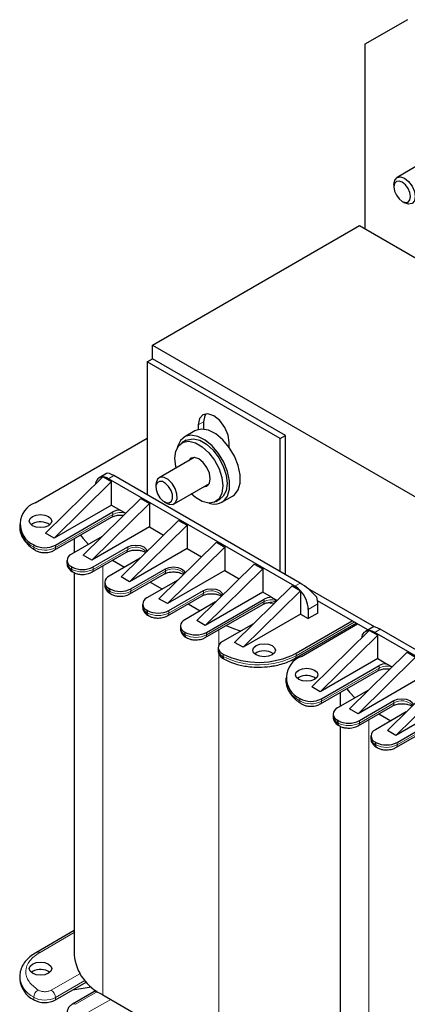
# Model space of a CAD drawing. Header units: millimetres. Extents: x 5 to 418, y 2 to 292.
# Tile 32 of 39: x 320 to 341, y 87 to 139. Entities that reach past the tile are written whole.
import ezdxf

# ---------------------------------------------------------------- set-up
doc = ezdxf.new("R2010")
doc.units = ezdxf.units.MM

msp = doc.modelspace()

# ---------------------------------------------------------------- linework, layer by layer
at = {"color": 7, "linetype": 'Continuous', "lineweight": 25}
for p, q in [((340.9258, 139.4599), (338.6631, 138.1532)), ((338.6631, 138.1532), (338.6631, 128.3548)), ((341.3603, 131.6527), (340.3645, 131.0779)), ((340.1988, 130.7116), (340.1988, 130.5714)), ((340.6429, 129.802), (340.7644, 129.7319)), ((327.3777, 122.1664), (338.3803, 128.5181)), ((338.3803, 128.5181), (373.7356, 108.1079)), ((327.3777, 121.4479), (327.3777, 122.1664)), ((327.3777, 122.1664), (362.733, 101.7562)), ((327.0948, 121.2846), (327.3777, 121.4479)), ((334.4488, 117.3658), (327.3777, 121.4479)), ((327.0948, 121.2846), (327.0948, 114.2134)), ((334.1659, 117.2026), (327.0948, 121.2846)), ((329.8101, 117.937), (329.8101, 117.6833)), ((330.093, 118.1003), (330.093, 117.7002)), ((321.141, 113.7968), (327.0948, 117.2339)), ((329.6305, 117.6115), (329.0648, 117.285)), ((334.1659, 117.2026), (334.4488, 117.3658)), ((334.1659, 110.1314), (334.1659, 117.2026)), ((334.4488, 109.9681), (334.4488, 117.3658)), ((329.1648, 117.1118), (328.9385, 116.9811)), ((331.4506, 116.7362), (331.4506, 116.99)), ((329.5963, 116.2062), (327.7214, 115.1239)), ((329.5367, 116.2061), (329.5069, 116.1546)), ((329.5858, 116.2068), (329.5747, 116.1937)), ((324.7222, 115.1521), (321.6925, 112.1722)), ((324.9375, 115.3472), (324.5443, 115.1202)), ((324.7472, 115.1666), (324.7222, 115.1521)), ((324.7671, 115.1653), (325.1998, 114.9155)), ((335.2266, 109.5191), (325.3271, 115.2339)), ((325.1998, 114.9155), (322.1451, 111.9109)), ((334.9437, 109.3558), (325.0442, 115.0707)), ((325.1998, 113.6744), (325.1998, 114.9155)), ((327.5557, 114.7576), (327.5557, 114.6173)), ((328.5214, 113.7382), (330.3962, 114.8205)), ((330.3068, 114.7689), (330.3664, 114.769)), ((330.3746, 114.8081), (330.3915, 114.8111)), ((331.0646, 113.8208), (331.6303, 114.1473)), ((325.1998, 113.6744), (322.1451, 111.9109)), ((326.7554, 114.0175), (323.7007, 111.0129)), ((327.208, 113.7562), (324.1533, 110.7516)), ((325.1998, 113.6744), (325.6614, 113.4079)), ((326.7554, 114.0175), (327.208, 113.7562)), ((327.208, 113.7562), (327.208, 112.5151)), ((327.9999, 113.848), (328.1213, 113.7779)), ((330.7383, 113.8634), (330.9646, 113.994)), ((322.1506, 111.2671), (325.2042, 113.0298)), ((322.2169, 111.5442), (325.2705, 113.307)), ((325.6614, 113.4079), (325.9603, 113.2354)), ((320.3209, 112.6539), (320.3209, 112.5232)), ((320.9996, 112.6701), (320.9291, 112.6212)), ((327.208, 112.5151), (324.1533, 110.7516)), ((328.7636, 112.8582), (325.7089, 109.8536)), ((329.2162, 112.5969), (326.1615, 109.5923)), ((327.208, 112.5151), (327.9685, 112.0761)), ((328.7636, 112.8582), (329.2162, 112.5969)), ((329.2162, 112.5969), (329.2162, 111.3558)), ((322.1451, 111.9109), (321.6925, 112.1722)), ((324.7054, 112.0011), (323.0643, 111.0537)), ((323.2101, 111.8786), (323.2101, 111.1378)), ((324.224, 110.3843), (326.0625, 111.4456)), ((327.7171, 108.6943), (330.7718, 111.6989)), ((328.1696, 108.433), (331.2243, 111.4376)), ((330.7718, 111.6989), (331.2243, 111.4376)), ((331.2243, 111.4376), (331.2243, 110.1965)), ((324.1533, 110.7516), (323.7007, 111.0129)), ((324.1577, 110.1071), (325.9962, 111.1684)), ((329.2162, 111.3558), (326.1615, 109.5923)), ((329.2162, 111.3558), (329.9766, 110.9168)), ((322.83, 110.7271), (322.83, 110.5965)), ((323.0926, 110.3843), (323.0643, 110.4006)), ((326.7136, 110.8418), (325.0725, 109.8944)), ((325.2511, 110.7383), (325.8927, 110.3679)), ((329.7253, 107.535), (332.78, 110.5396)), ((332.78, 110.5396), (333.2325, 110.2783)), ((323.1306, 110.1234), (323.1589, 110.1071)), ((323.2101, 110.0841), (323.2101, 89.7743)), ((326.1659, 108.9478), (328.0044, 110.0091)), ((326.2322, 109.225), (328.0706, 110.2863)), ((331.2243, 110.1965), (328.1696, 108.433)), ((330.1778, 107.2737), (333.2325, 110.2783)), ((331.2243, 110.1965), (331.9848, 109.7575)), ((333.2325, 110.2783), (333.2325, 109.0372)), ((324.8382, 109.5678), (324.8382, 109.4372)), ((326.1615, 109.5923), (325.7089, 109.8536)), ((328.7218, 109.6825), (327.0807, 108.7351)), ((327.2593, 109.579), (327.9009, 109.2086)), ((331.7335, 106.3757), (334.7882, 109.3803)), ((334.7882, 109.3803), (335.2209, 109.1305)), ((325.1008, 109.225), (325.0725, 109.2413)), ((325.1388, 108.9641), (325.1671, 108.9478)), ((328.1741, 107.7885), (330.0125, 108.8498)), ((328.2404, 108.0657), (330.0788, 109.127)), ((333.2325, 109.0372), (330.1778, 107.2737)), ((332.186, 106.1144), (335.2156, 109.0944)), ((333.6941, 108.7707), (333.2325, 109.0372)), ((335.2156, 109.0944), (335.2407, 109.1088)), ((335.2407, 109.1088), (335.2407, 107.8779)), ((339.1706, 107.1931), (335.6224, 109.2415)), ((326.8464, 108.4085), (326.8464, 108.2779)), ((328.1696, 108.433), (327.7171, 108.6943)), ((330.7299, 108.5232), (329.0889, 107.5758)), ((329.2674, 108.4197), (329.9091, 108.0493)), ((330.1822, 106.6292), (333.2369, 108.3926)), ((330.2485, 106.9064), (333.3032, 108.6698)), ((333.6179, 108.5057), (333.7145, 108.5094)), ((333.6941, 108.7707), (333.993, 108.5982)), ((338.8226, 107.0347), (336.1484, 108.5785)), ((336.1599, 107.935), (336.1599, 108.425)), ((327.109, 108.0657), (327.0807, 108.082)), ((327.147, 107.8048), (327.1753, 107.7885)), ((335.2407, 107.8779), (332.186, 106.1144)), ((335.2407, 107.8779), (335.6508, 107.6411)), ((335.6508, 108.131), (335.6508, 107.6411)), ((336.1599, 107.935), (335.6508, 107.6411)), ((328.8546, 107.2492), (328.8546, 107.1186)), ((330.1778, 107.2737), (329.7253, 107.535)), ((332.7381, 107.3639), (331.0982, 106.4172)), ((334.934, 105.5189), (338.1912, 107.3992)), ((335.0003, 105.796), (337.9843, 107.5187)), ((335.2831, 105.6328), (338.2671, 107.3554)), ((329.1172, 106.9064), (329.0889, 106.9227)), ((338.8643, 106.988), (335.8347, 104.0081)), ((339.3419, 106.7514), (336.2872, 103.7469)), ((339.0797, 107.1831), (338.6864, 106.9561)), ((338.8894, 107.0025), (338.8643, 106.988)), ((338.9092, 107.0012), (339.3419, 106.7514)), ((349.0859, 101.1917), (339.1864, 106.9066)), ((339.3419, 105.5103), (339.3419, 106.7514)), ((349.3687, 101.355), (339.4692, 107.0699)), ((329.1552, 106.6455), (329.1835, 106.6292)), ((332.186, 106.1144), (331.7335, 106.3757)), ((330.8639, 106.0906), (330.8639, 105.96)), ((340.8976, 105.8534), (337.8429, 102.8488)), ((340.8976, 105.8534), (341.3501, 105.5921)), ((339.3419, 105.5103), (336.2872, 103.7469)), ((341.3501, 105.5921), (338.2954, 102.5876)), ((339.3419, 105.5103), (339.8035, 105.2438)), ((339.8035, 105.2438), (340.1024, 105.0713)), ((336.2928, 103.103), (339.3464, 104.8658)), ((336.3591, 103.3801), (339.4126, 105.1429)), ((342.9057, 104.6941), (339.851, 101.6895)), ((334.463, 104.4898), (334.463, 104.3591)), ((335.1417, 104.5061), (335.0712, 104.4571)), ((341.3501, 104.351), (338.2954, 102.5876)), ((343.3583, 104.4328), (340.3036, 101.4283)), ((336.2872, 103.7469), (335.8347, 104.0081)), ((338.8475, 103.837), (337.2065, 102.8896)), ((337.3522, 103.7146), (337.3522, 102.9738)), ((338.3661, 102.2202), (340.2046, 103.2815)), ((343.3583, 103.1917), (340.3036, 101.4283)), ((336.9722, 102.5631), (336.9722, 102.4324)), ((338.2954, 102.5876), (337.8429, 102.8488)), ((338.2998, 101.943), (340.1383, 103.0043)), ((340.8557, 102.6777), (339.2146, 101.7303)), ((339.3932, 102.5742), (340.0348, 102.2038)), ((337.2348, 102.2202), (337.2065, 102.2365)), ((340.3743, 101.0609), (342.2128, 102.1222)), ((337.2728, 101.9593), (337.301, 101.943)), ((337.3522, 101.9201), (337.3522, 81.6102)), ((340.3036, 101.4283), (339.851, 101.6895)), ((340.308, 100.7837), (342.1465, 101.845)), ((338.9803, 101.4038), (338.9803, 101.2731)), ((339.2429, 101.0609), (339.2146, 101.0772)), ((339.2809, 100.8), (339.3092, 100.7837)), ((323.2101, 91.0606), (321.2073, 89.9044)), ((320.3209, 88.6149), (320.3209, 88.4843)), ((320.9996, 88.8925), (320.9291, 88.8435)), ((322.2169, 87.3746), (323.8587, 88.3224)), ((323.1498, 87.9131), (324.1188, 88.0788)), ((324.3759, 87.8801), (323.1306, 87.1613)), ((324.7331, 87.6516), (330.8991, 84.092))]:
    msp.add_line(p, q, dxfattribs=at)
at = {"color": 7, "linetype": 'Continuous', "lineweight": 18}
for p, q in [((329.8101, 117.937), (330.093, 118.1003)), ((325.3271, 115.2339), (325.0442, 115.0707)), ((325.2705, 113.1763), (322.2169, 111.4136)), ((325.2705, 113.307), (325.2705, 113.1763)), ((321.0634, 111.4269), (321.0634, 111.5575)), ((322.2169, 111.4136), (322.2169, 111.5442)), ((326.0625, 111.4456), (326.0625, 111.3149)), ((326.0625, 111.3149), (324.224, 110.2536)), ((323.0643, 110.2699), (323.0643, 110.4006)), ((323.0926, 110.2536), (323.0926, 110.3843)), ((324.224, 110.2536), (324.224, 110.3843)), ((324.7331, 110.4393), (324.7331, 87.6516)), ((323.0926, 110.2536), (323.0643, 110.2699)), ((328.0706, 110.1556), (326.2322, 109.0943)), ((328.0706, 110.2863), (328.0706, 110.1556)), ((334.9437, 109.3558), (335.2266, 109.5191)), ((325.0725, 109.1106), (325.0725, 109.2413)), ((325.1008, 109.0943), (325.0725, 109.1106)), ((325.1008, 109.0943), (325.1008, 109.225)), ((326.2322, 109.0943), (326.2322, 109.225)), ((330.0788, 108.9963), (328.2404, 107.935)), ((330.0788, 109.127), (330.0788, 108.9963)), ((333.3032, 108.5392), (330.2485, 106.7757)), ((333.3032, 108.5392), (333.3032, 108.6698)), ((333.9191, 108.6409), (333.9191, 108.6225)), ((333.9634, 108.6153), (333.9634, 108.6071)), ((336.1599, 108.425), (335.6508, 108.131)), ((327.0807, 107.9513), (327.0807, 108.082)), ((327.109, 107.935), (327.0807, 107.9513)), ((327.109, 107.935), (327.109, 108.0657)), ((328.2404, 107.935), (328.2404, 108.0657)), ((335.0003, 105.6654), (338.0975, 107.4534)), ((338.253, 107.3636), (338.253, 107.3472)), ((329.0889, 106.792), (329.0889, 106.9227)), ((329.1172, 106.7757), (329.0889, 106.792)), ((329.1172, 106.7757), (329.1172, 106.9064)), ((330.2485, 106.7757), (330.2485, 106.9064)), ((330.8991, 107.043), (330.8991, 106.2261)), ((339.4692, 107.0699), (339.1864, 106.9066)), ((330.8991, 105.809), (330.8991, 84.092)), ((331.1213, 105.7512), (331.1213, 105.6206)), ((335.0003, 105.796), (335.0003, 105.6654)), ((339.4126, 105.0123), (336.3591, 103.2495)), ((339.4126, 105.1429), (339.4126, 105.0123)), ((335.2055, 103.2628), (335.2055, 103.3935)), ((336.3591, 103.2495), (336.3591, 103.3801)), ((340.2046, 103.1509), (338.3661, 102.0895)), ((340.2046, 103.2815), (340.2046, 103.1509)), ((337.2065, 102.1059), (337.2065, 102.2365)), ((337.2348, 102.0895), (337.2065, 102.1059)), ((337.2348, 102.0895), (337.2348, 102.2202)), ((338.3661, 102.0895), (338.3661, 102.2202)), ((338.8752, 102.2752), (338.8752, 79.4875)), ((342.2128, 101.9916), (340.3743, 100.9302)), ((339.2146, 100.9466), (339.2146, 101.0772)), ((339.2429, 100.9302), (339.2429, 101.0609)), ((340.3743, 100.9302), (340.3743, 101.0609)), ((339.2429, 100.9302), (339.2146, 100.9466)), ((323.2101, 90.9524), (321.3673, 89.8885)), ((321.9907, 87.8972), (323.5078, 88.773)), ((322.2169, 87.5052), (323.7801, 88.4077)), ((321.0634, 87.5186), (321.0634, 87.3879)), ((322.2169, 87.3746), (322.2169, 87.5052)), ((324.4612, 87.8212), (323.2906, 87.1454)), ((323.9977, 86.7372), (325.1574, 87.4067))]:
    msp.add_line(p, q, dxfattribs=at)
at = {"color": 7, "linetype": 'Continuous', "lineweight": 25, "flags": 128}
for points in [[(340.1988, 130.7116), (340.2419, 130.9367), (340.3645, 131.0779), (340.548, 131.1135), (340.7645, 131.0383), (340.981, 130.8636), (341.1645, 130.6161), (341.2871, 130.3333), (341.3302, 130.0585), (341.2871, 129.8334), (341.1645, 129.6922), (340.981, 129.6566), (340.7645, 129.7318), (340.7644, 129.7319)], [(340.1988, 130.5714), (340.2326, 130.3555), (340.3289, 130.1335), (340.473, 129.9392), (340.643, 129.802), (340.813, 129.7429), (340.9571, 129.7709), (341.0534, 129.8817), (341.0872, 130.0585), (341.0534, 130.2743), (340.9571, 130.4963), (340.813, 130.6907), (340.643, 130.8279), (340.473, 130.887), (340.3289, 130.859), (340.2326, 130.7481), (340.1988, 130.5714)], [(331.4506, 116.99), (331.3882, 117.3885), (331.2104, 117.7985), (330.9443, 118.1574), (330.6304, 118.4107), (330.3165, 118.5198), (330.0504, 118.4681), (329.8726, 118.2635), (329.8101, 117.937)], [(330.2093, 118.5195), (330.1554, 118.4267), (330.093, 118.1003)], [(331.3592, 114.1481), (331.4648, 114.5148), (331.4666, 114.9585), (331.3644, 115.4463), (331.1658, 115.942), (330.8855, 116.4089), (330.5444, 116.8122), (330.1676, 117.1222), (329.7833, 117.3157), (329.4198, 117.3786), (329.1041, 117.306), (328.8597, 117.1034), (328.7047, 116.7858), (328.6856, 116.7107)], [(329.1648, 117.1118), (329.2312, 117.1448), (329.536, 117.1951), (329.8836, 117.1122), (330.2458, 116.9031), (330.5934, 116.5846), (330.8982, 116.1825), (331.1354, 115.7294), (331.2859, 115.2619), (331.3375, 114.8181), (331.2859, 114.4338), (331.1354, 114.1401), (330.9646, 113.994)], [(331.9249, 114.4746), (332.0305, 114.8414), (332.0323, 115.2851), (331.9301, 115.7729), (331.7315, 116.2686), (331.4512, 116.7354), (331.11, 117.1388), (330.7333, 117.4487), (330.349, 117.6423), (329.9855, 117.7051), (329.6698, 117.6325), (329.6305, 117.6115)], [(328.5656, 116.157), (328.6172, 116.5413), (328.7677, 116.835), (329.0049, 117.0142), (329.3097, 117.0644), (329.6573, 116.9816), (330.0196, 116.7725), (330.3672, 116.454), (330.6719, 116.0519), (330.9092, 115.5987), (331.0596, 115.1313), (331.1112, 114.6875), (331.0596, 114.3032), (330.9092, 114.0095), (330.6719, 113.8303), (330.3672, 113.7801), (330.0196, 113.8629), (329.6573, 114.072), (329.4321, 114.2639)], [(328.6341, 115.6418), (328.6172, 115.7132), (328.5656, 116.157)], [(330.4465, 115.0712), (330.4002, 115.3666), (330.2684, 115.6706), (330.0711, 115.9367), (329.8384, 116.1245), (329.6057, 116.2054), (329.4084, 116.167), (329.2806, 116.024)], [(328.4516, 113.71), (328.6022, 113.8093), (328.6797, 114.0033), (328.6721, 114.2623), (328.5808, 114.5471), (328.4195, 114.8142), (328.2128, 115.023), (327.9922, 115.1416), (327.7913, 115.1521), (327.6406, 115.0528), (327.5632, 114.8588), (327.5557, 114.7576)], [(328.2592, 113.7947), (328.3775, 113.8727), (328.4383, 114.025), (328.4324, 114.2284), (328.3606, 114.4521), (328.234, 114.6618), (328.0717, 114.8257), (327.8985, 114.9189), (327.7407, 114.9271), (327.6224, 114.8491), (327.5616, 114.6968), (327.5675, 114.4934), (327.6392, 114.2698), (327.7659, 114.06), (327.9282, 113.8961), (328.1014, 113.8029), (328.2592, 113.7947)], [(330.0806, 114.6383), (330.2684, 114.6775), (330.4002, 114.8292), (330.4465, 115.0712)], [(331.6303, 114.1473), (331.7233, 114.2121), (331.9249, 114.4746)], [(328.1213, 113.7779), (328.2506, 113.7205), (328.4516, 113.71)], [(320.9996, 113.0621), (321.1942, 113.1372), (321.4238, 113.1635), (321.6535, 113.1372), (321.8481, 113.0621), (321.9782, 112.9497), (322.0238, 112.8172), (321.9782, 112.6846), (321.8481, 112.5722), (321.6535, 112.4971), (321.4238, 112.4708), (321.1942, 112.4971), (320.9996, 112.5722), (320.8695, 112.6846), (320.8238, 112.8172), (320.8695, 112.9497), (320.9996, 113.0621)], [(325.2042, 113.0298), (325.2042, 113.0298), (325.2085, 113.0325)], [(323.5584, 112.0797), (323.6973, 111.8913), (323.9838, 111.5845)], [(326.0625, 111.4456), (326.2571, 111.5207), (326.4867, 111.547), (326.7163, 111.5207), (326.911, 111.4456), (327.0411, 111.3332), (327.0866, 111.2086)], [(325.9962, 111.1684), (325.9962, 111.1684), (326.0005, 111.1711)], [(328.0706, 110.2863), (328.2653, 110.3614), (328.4949, 110.3877), (328.7245, 110.3614), (328.9192, 110.2863), (329.0492, 110.1739), (329.0948, 110.0493)], [(328.0044, 110.0091), (328.0044, 110.0091), (328.0087, 110.0118)], [(330.0125, 108.8498), (330.0126, 108.8498), (330.0169, 108.8525)], [(330.0788, 109.127), (330.2735, 109.2021), (330.5031, 109.2284), (330.7327, 109.2021), (330.9274, 109.127), (331.0574, 109.0146), (331.1029, 108.89)], [(331.295, 107.2716), (331.5934, 107.1414), (332.061, 106.973)], [(331.0982, 106.4172), (330.9965, 106.3453), (330.9218, 106.2631), (330.877, 106.1739), (330.864, 106.0814), (330.8834, 105.9892), (330.9343, 105.9011), (331.0147, 105.8207), (331.1213, 105.7512)], [(333.7275, 105.7144), (333.5328, 105.6393), (333.3032, 105.613), (333.0736, 105.6393), (332.879, 105.7144), (332.7489, 105.8268), (332.7032, 105.9593), (332.7489, 106.0919), (332.879, 106.2042), (333.0736, 106.2793), (333.3032, 106.3057), (333.5328, 106.2793), (333.7275, 106.2042), (333.8576, 106.0919), (333.9032, 105.9593), (333.8576, 105.8268), (333.7275, 105.7144)], [(335.1417, 104.898), (335.3364, 104.9731), (335.566, 104.9994), (335.7956, 104.9731), (335.9902, 104.898), (336.1203, 104.7856), (336.166, 104.6531), (336.1203, 104.5205), (335.9902, 104.4081), (335.7956, 104.3331), (335.566, 104.3067), (335.3364, 104.3331), (335.1417, 104.4081), (335.0117, 104.5205), (334.966, 104.6531), (335.0117, 104.7856), (335.1417, 104.898)], [(339.3464, 104.8658), (339.3464, 104.8658), (339.3507, 104.8684)], [(337.7005, 103.9157), (337.8394, 103.7272), (338.1259, 103.4204)], [(340.2046, 103.2815), (340.3993, 103.3566), (340.6289, 103.383), (340.8585, 103.3566), (341.0531, 103.2815), (341.1832, 103.1691), (341.2287, 103.0446)], [(340.1383, 103.0043), (340.1383, 103.0044), (340.1426, 103.007)], [(320.9996, 89.2844), (321.1942, 89.3595), (321.4238, 89.3859), (321.6535, 89.3595), (321.8481, 89.2844), (321.9782, 89.172), (322.0238, 89.0395), (321.9782, 88.9069), (321.8481, 88.7946), (321.6535, 88.7195), (321.4238, 88.6931), (321.1942, 88.7195), (320.9996, 88.7946), (320.8695, 88.9069), (320.8238, 89.0395), (320.8695, 89.172), (320.9996, 89.2844)]]:
    msp.add_lwpolyline(points, dxfattribs=at)
at = {"color": 7, "linetype": 'Continuous', "lineweight": 25}
for centre, radius, start, end in [((324.7371, 114.7749), 0.3918, 88.51517, 179.04202), ((324.6913, 114.4904), 0.6791, 58.68972, 83.59275), ((330.6683, 114.497), 0.774, 247.94489, 333.20859), ((321.5604, 112.6613), 1.2105, 110.27102, 245.75898), ((325.6723, 112.5581), 0.8499, 90.73744, 118.21458), ((321.4197, 111.9068), 0.8713, 55.07245, 118.82932), ((321.6526, 112.6277), 1.2216, 241.16341, 297.51307), ((323.1883, 110.7271), 0.3493, 110.78342, 249.21658), ((323.2304, 110.6364), 0.4024, 185.6948, 245.62534), ((323.6583, 111.476), 1.2296, 242.60967, 297.39033), ((323.2211, 110.2526), 0.1578, 173.70115, 234.98667), ((325.1965, 109.5678), 0.3493, 110.78342, 249.21658), ((325.2386, 109.4771), 0.4024, 185.6948, 245.62534), ((334.3181, 108.3032), 1.2245, 42.50309, 59.2745), ((325.2293, 109.0933), 0.1578, 173.70115, 234.98667), ((325.6665, 110.3167), 1.2296, 242.60967, 297.39033), ((334.0996, 108.0553), 1.5531, 2.79599, 42.71409), ((327.2046, 108.4085), 0.3493, 110.78342, 249.21658), ((333.7051, 107.9209), 0.8499, 90.73744, 118.21458), ((334.9295, 108.4088), 1.2306, 0.7544, 17.83527), ((327.2467, 108.3178), 0.4024, 185.6948, 245.62534), ((327.2375, 107.934), 0.1578, 173.70115, 234.98667), ((327.6747, 109.1574), 1.2296, 242.60967, 297.39033), ((329.2128, 107.2492), 0.3493, 110.78342, 249.21658), ((329.2549, 107.1585), 0.4024, 185.6948, 245.62534), ((329.2457, 106.7747), 0.1578, 173.70115, 234.98667), ((329.6829, 107.9981), 1.2296, 242.60967, 297.39033), ((338.8792, 106.6108), 0.3918, 88.51517, 179.04202), ((338.8335, 106.3264), 0.6791, 58.68972, 83.59275), ((331.2701, 106.0007), 0.4082, 185.73436, 248.62345), ((333.0161, 109.6422), 4.3278, 244.03467, 297.28885), ((333.3032, 105.0925), 0.8335, 53.59148, 126.40852), ((331.2737, 105.6016), 0.1536, 172.88225, 236.91045), ((335.7025, 104.4972), 1.2105, 110.27102, 245.75898), ((339.8145, 104.394), 0.8499, 90.73744, 118.21458), ((335.5619, 103.7427), 0.8713, 55.07245, 118.82932), ((335.7947, 104.4636), 1.2216, 241.16341, 297.51307), ((337.3304, 102.5631), 0.3493, 110.78342, 249.21658), ((337.3725, 102.4723), 0.4024, 185.6948, 245.62534), ((337.3633, 102.0885), 0.1578, 173.70115, 234.98667), ((337.8004, 103.3119), 1.2296, 242.60967, 297.39033), ((339.3386, 101.4038), 0.3493, 110.78342, 249.21658), ((339.3807, 101.313), 0.4024, 185.6948, 245.62534), ((339.8086, 102.1526), 1.2296, 242.60967, 297.39033), ((339.3715, 100.9292), 0.1578, 173.70115, 234.98667), ((325.8094, 90.0316), 2.612, 185.65338, 245.66676), ((321.4197, 88.1292), 0.8713, 55.07245, 118.82932), ((321.6744, 88.6013), 1.3585, 184.94255, 243.27273), ((321.6526, 88.4581), 1.2216, 241.16341, 297.51307)]:
    msp.add_arc(centre, radius, start, end, dxfattribs=at)
at = {"color": 7, "linetype": 'Continuous', "lineweight": 18}
for centre, radius, start, end in [((325.1082, 113.161), 0.163, 307.97954, 5.41867), ((325.6968, 112.3509), 0.929, 74.91887, 117.31449), ((321.6744, 112.6403), 1.3585, 184.94255, 243.27273), ((326.4808, 110.6731), 0.7661, 41.31121, 123.0992), ((321.2267, 111.4125), 0.164, 174.95068, 233.42593), ((321.6526, 112.497), 1.2216, 241.16341, 297.51307), ((322.0608, 111.3961), 0.1571, 304.16348, 6.3761), ((325.9002, 111.2995), 0.163, 307.97954, 5.41867), ((323.249, 110.2362), 0.1573, 173.65222, 235.52359), ((323.6583, 111.3454), 1.2296, 242.60967, 297.39033), ((324.0679, 110.2362), 0.1571, 304.16348, 6.3761), ((327.9084, 110.1402), 0.163, 307.97954, 5.41867), ((328.489, 109.5138), 0.7661, 41.31121, 123.0992), ((325.2572, 109.0769), 0.1573, 173.65222, 235.52359), ((325.6665, 110.1861), 1.2296, 242.60967, 297.39033), ((326.0761, 109.0769), 0.1571, 304.16348, 6.3761), ((329.9166, 108.9809), 0.163, 307.97954, 5.41867), ((330.4972, 108.3545), 0.7661, 41.31121, 123.0992), ((333.151, 108.5198), 0.1534, 304.05635, 7.25583), ((333.7286, 107.7131), 0.9292, 78.16913, 117.242), ((333.8913, 108.4712), 0.1538, 62.03899, 79.59874), ((327.2653, 107.9176), 0.1573, 173.65222, 235.52359), ((327.6747, 109.0268), 1.2296, 242.60967, 297.39033), ((328.0842, 107.9176), 0.1571, 304.16348, 6.3761), ((329.2735, 106.7583), 0.1573, 173.65222, 235.52359), ((329.6829, 107.8675), 1.2296, 242.60967, 297.39033), ((330.0924, 106.7583), 0.1571, 304.16348, 6.3761), ((333.0161, 109.5115), 4.3278, 244.03467, 297.28885), ((334.8439, 105.648), 0.1574, 304.55769, 6.3404), ((339.2504, 104.9969), 0.163, 307.97954, 5.41867), ((339.8389, 104.1869), 0.929, 74.91887, 117.31449), ((335.8165, 104.4762), 1.3585, 184.94255, 243.27273), ((335.3689, 103.2484), 0.164, 174.95068, 233.42593), ((335.7947, 104.333), 1.2216, 241.16341, 297.51307), ((336.203, 103.232), 0.1571, 304.16348, 6.3761), ((340.0423, 103.1355), 0.163, 307.97954, 5.41867), ((340.623, 102.509), 0.7661, 41.31121, 123.0992), ((337.3911, 102.0721), 0.1573, 173.65222, 235.52359), ((337.8004, 103.1813), 1.2296, 242.60967, 297.39033), ((338.21, 102.0721), 0.1571, 304.16348, 6.3761), ((339.3993, 100.9128), 0.1573, 173.65222, 235.52359), ((339.8086, 102.022), 1.2296, 242.60967, 297.39033), ((340.2182, 100.9128), 0.1571, 304.16348, 6.3761), ((321.2734, 89.7573), 0.1613, 54.42195, 113.85468), ((321.6738, 88.7313), 1.3577, 184.82546, 243.28227), ((321.5383, 87.4945), 0.4755, 120.27912, 177.10046), ((321.7257, 87.4829), 0.4918, 2.60548, 57.39452), ((321.6526, 88.5887), 1.2216, 241.16341, 297.51307), ((323.1966, 87.0139), 0.1617, 54.45619, 113.46492)]:
    msp.add_arc(centre, radius, start, end, dxfattribs=at)
at = {"color": 7, "linetype": 'Continuous', "lineweight": 25}
for centre, major_axis, ratio, start_param, end_param in [((323.1953, 113.1868), (2.0617, 1.9357), 0.2773458, 0.4862965, 0.517026), ((325.7042, 114.6351), (0.7829, -0.699), 0.2446575, 2.2757929, 3.0611098), ((335.6037, 108.9202), (0.7829, -0.699), 0.2446575, 1.1165134, 2.2757929), ((333.0948, 107.4719), (2.0617, 1.9357), 0.2773458, 5.9333206, 5.9640501), ((337.3375, 105.0227), (2.0617, 1.9357), 0.2773458, 0.4862965, 0.517026), ((339.8463, 106.471), (0.7829, -0.699), 0.2446575, 2.2757929, 3.0611098)]:
    msp.add_ellipse(centre, major_axis=major_axis, ratio=ratio, start_param=start_param, end_param=end_param, dxfattribs=at)
for points, knots in [([(325.2097, 113.0303), (325.2176, 113.0357), (325.2484, 113.0564), (325.3344, 113.0896), (325.4838, 113.1293), (325.6692, 113.1513), (325.8019, 113.1343), (325.855, 113.1274)], [0, 0, 0, 0, 0.0660417, 0.2566238, 0.4407708, 0.7764702, 1, 1, 1, 1]), ([(320.3335, 112.5614), (320.3289, 112.5227), (320.3088, 112.3524), (320.3989, 112.0613), (320.5971, 111.7275), (320.8465, 111.4686), (321.0513, 111.3382), (321.1351, 111.2849)], [0, 0, 0, 0, 0.0782821, 0.3444493, 0.5898568, 0.8320676, 1, 1, 1, 1]), ([(321.13, 111.2823), (321.1707, 111.2591), (321.263, 111.2064), (321.4404, 111.1552), (321.578, 111.1472), (321.6512, 111.143)], [0, 0, 0, 0, 0.26865555, 0.61103381, 1, 1, 1, 1]), ([(321.6512, 111.143), (321.7579, 111.1519), (321.9052, 111.1642), (322.0673, 111.2205), (322.1227, 111.2559), (322.1465, 111.2712)], [0, 0, 0, 0, 0.59832692, 0.82678345, 1, 1, 1, 1]), ([(326.0016, 111.1689), (326.0096, 111.1743), (326.0404, 111.195), (326.1263, 111.2278), (326.2761, 111.2696), (326.4041, 111.2766), (326.4867, 111.2811)], [0, 0, 0, 0, 0.0850538, 0.3305005, 0.5676596, 1, 1, 1, 1]), ([(326.4867, 111.2811), (326.5665, 111.2769), (326.6775, 111.2711), (326.8189, 111.2366), (326.9164, 111.2027), (326.9674, 111.1729), (326.9908, 111.1593)], [0, 0, 0, 0, 0.3983884, 0.5541859, 0.7957368, 1, 1, 1, 1]), ([(322.8397, 110.5923), (322.8377, 110.5647), (322.8302, 110.4635), (322.9182, 110.2979), (323.0328, 110.1761), (323.1187, 110.1331), (323.1331, 110.126)], [0, 0, 0, 0, 0.1415503, 0.5202193, 0.919803, 1, 1, 1, 1]), ([(323.1614, 110.1096), (323.1942, 110.0911), (323.2789, 110.0432), (323.4476, 109.9954), (323.5851, 109.9874), (323.6583, 109.9831)], [0, 0, 0, 0, 0.228374, 0.58961, 1, 1, 1, 1]), ([(323.6583, 109.9831), (323.7649, 109.992), (323.9123, 110.0042), (324.0744, 110.0605), (324.1297, 110.096), (324.1536, 110.1112)], [0, 0, 0, 0, 0.5983269, 0.8267835, 1, 1, 1, 1]), ([(328.0098, 110.0096), (328.0177, 110.015), (328.0486, 110.0357), (328.1345, 110.0685), (328.2843, 110.1103), (328.4123, 110.1173), (328.4949, 110.1218)], [0, 0, 0, 0, 0.0850538, 0.3305005, 0.5676596, 1, 1, 1, 1]), ([(328.4949, 110.1218), (328.5747, 110.1176), (328.6857, 110.1118), (328.8271, 110.0773), (328.9246, 110.0434), (328.9756, 110.0136), (328.999, 110)], [0, 0, 0, 0, 0.3983884, 0.5541859, 0.7957368, 1, 1, 1, 1]), ([(324.8479, 109.433), (324.8458, 109.4054), (324.8383, 109.3042), (324.9264, 109.1386), (325.041, 109.0168), (325.1269, 108.9738), (325.1413, 108.9667)], [0, 0, 0, 0, 0.1415503, 0.5202193, 0.919803, 1, 1, 1, 1]), ([(325.1695, 108.9503), (325.2024, 108.9318), (325.2871, 108.8839), (325.4557, 108.8361), (325.5933, 108.8281), (325.6665, 108.8238)], [0, 0, 0, 0, 0.228374, 0.58961, 1, 1, 1, 1]), ([(325.6665, 108.8238), (325.7731, 108.8327), (325.9205, 108.8449), (326.0826, 108.9012), (326.1379, 108.9367), (326.1618, 108.9519)], [0, 0, 0, 0, 0.5983269, 0.8267835, 1, 1, 1, 1]), ([(330.018, 108.8503), (330.0259, 108.8557), (330.0568, 108.8764), (330.1426, 108.9092), (330.2925, 108.951), (330.4204, 108.958), (330.5031, 108.9625)], [0, 0, 0, 0, 0.08505378, 0.33050049, 0.56765964, 1, 1, 1, 1]), ([(330.5031, 108.9625), (330.5829, 108.9583), (330.6939, 108.9525), (330.8353, 108.918), (330.9328, 108.8841), (330.9838, 108.8543), (331.0072, 108.8407)], [0, 0, 0, 0, 0.3983884, 0.5541859, 0.7957368, 1, 1, 1, 1]), ([(333.2411, 108.3923), (333.2494, 108.3979), (333.2806, 108.419), (333.367, 108.452), (333.5169, 108.4938), (333.6449, 108.5008), (333.7275, 108.5053)], [0, 0, 0, 0, 0.0891538, 0.3335006, 0.569597, 1, 1, 1, 1]), ([(326.8561, 108.2737), (326.854, 108.2461), (326.8465, 108.1449), (326.9346, 107.9793), (327.0492, 107.8575), (327.1351, 107.8145), (327.1494, 107.8074)], [0, 0, 0, 0, 0.14155029, 0.52021932, 0.91980304, 1, 1, 1, 1]), ([(327.1777, 107.791), (327.2105, 107.7725), (327.2953, 107.7246), (327.4639, 107.6768), (327.6015, 107.6688), (327.6747, 107.6645)], [0, 0, 0, 0, 0.228374, 0.58961, 1, 1, 1, 1]), ([(327.6747, 107.6645), (327.7813, 107.6734), (327.9286, 107.6856), (328.0908, 107.7419), (328.1461, 107.7774), (328.17, 107.7926)], [0, 0, 0, 0, 0.5983269, 0.8267835, 1, 1, 1, 1]), ([(328.8643, 107.1144), (328.8622, 107.0868), (328.8547, 106.9856), (328.9428, 106.82), (329.0574, 106.6982), (329.1433, 106.6552), (329.1576, 106.6481)], [0, 0, 0, 0, 0.1415503, 0.5202193, 0.919803, 1, 1, 1, 1]), ([(329.1859, 106.6317), (329.2187, 106.6132), (329.3035, 106.5653), (329.4721, 106.5175), (329.6097, 106.5095), (329.6829, 106.5052)], [0, 0, 0, 0, 0.228374, 0.58961, 1, 1, 1, 1]), ([(329.6829, 106.5052), (329.7895, 106.5141), (329.9368, 106.5263), (330.099, 106.5826), (330.1543, 106.6181), (330.1782, 106.6333)], [0, 0, 0, 0, 0.5983269, 0.8267835, 1, 1, 1, 1]), ([(330.8737, 105.9635), (330.8714, 105.9334), (330.8634, 105.8295), (330.9514, 105.6609), (331.0737, 105.5344), (331.1682, 105.488), (331.1907, 105.477)], [0, 0, 0, 0, 0.1464655, 0.5042843, 0.8818662, 1, 1, 1, 1]), ([(331.1914, 105.4766), (331.287, 105.4278), (331.4992, 105.3195), (331.8426, 105.2089), (332.1988, 105.1272), (332.5798, 105.0698), (332.8595, 105.0615), (333.0204, 105.0567)], [0, 0, 0, 0, 0.1857434, 0.4121191, 0.5797237, 0.7581393, 1, 1, 1, 1]), ([(333.0204, 105.0567), (333.2206, 105.0638), (333.5017, 105.0738), (333.9008, 105.1394), (334.2268, 105.2154), (334.5807, 105.3418), (334.8194, 105.4444), (334.9247, 105.5149), (334.9323, 105.5201)], [0, 0, 0, 0, 0.2850154, 0.4001139, 0.5888822, 0.7811184, 0.9841446, 1, 1, 1, 1]), ([(339.3518, 104.8663), (339.3597, 104.8716), (339.3906, 104.8923), (339.4765, 104.9255), (339.6259, 104.9652), (339.8114, 104.9873), (339.9441, 104.9702), (339.9971, 104.9633)], [0, 0, 0, 0, 0.06604172, 0.25662378, 0.44077079, 0.77647019, 1, 1, 1, 1]), ([(334.4756, 104.3974), (334.4711, 104.3587), (334.451, 104.1884), (334.541, 103.8972), (334.7392, 103.5634), (334.9887, 103.3045), (335.1934, 103.1742), (335.2772, 103.1208)], [0, 0, 0, 0, 0.0782821, 0.3444493, 0.5898568, 0.8320676, 1, 1, 1, 1]), ([(335.2722, 103.1182), (335.3128, 103.095), (335.4052, 103.0423), (335.5825, 102.9911), (335.7202, 102.9832), (335.7934, 102.9789)], [0, 0, 0, 0, 0.2686556, 0.6110338, 1, 1, 1, 1]), ([(335.7934, 102.9789), (335.9, 102.9878), (336.0474, 103.0001), (336.2095, 103.0564), (336.2648, 103.0918), (336.2887, 103.1071)], [0, 0, 0, 0, 0.5983269, 0.8267835, 1, 1, 1, 1]), ([(340.1438, 103.0048), (340.1517, 103.0102), (340.1825, 103.031), (340.2684, 103.0637), (340.4182, 103.1055), (340.5462, 103.1125), (340.6289, 103.117)], [0, 0, 0, 0, 0.08505378, 0.33050049, 0.56765964, 1, 1, 1, 1]), ([(340.6289, 103.117), (340.7087, 103.1129), (340.8197, 103.1071), (340.9611, 103.0725), (341.0586, 103.0386), (341.1096, 103.0088), (341.1329, 102.9952)], [0, 0, 0, 0, 0.3983884, 0.5541859, 0.7957368, 1, 1, 1, 1]), ([(336.9818, 102.4282), (336.9798, 102.4007), (336.9723, 102.2994), (337.0603, 102.1338), (337.175, 102.012), (337.2609, 101.9691), (337.2752, 101.9619)], [0, 0, 0, 0, 0.1415503, 0.5202193, 0.919803, 1, 1, 1, 1]), ([(337.3035, 101.9456), (337.3363, 101.927), (337.421, 101.8791), (337.5897, 101.8313), (337.7273, 101.8233), (337.8004, 101.819)], [0, 0, 0, 0, 0.228374, 0.58961, 1, 1, 1, 1]), ([(337.8004, 101.819), (337.9071, 101.8279), (338.0544, 101.8402), (338.2165, 101.8965), (338.2719, 101.9319), (338.2957, 101.9472)], [0, 0, 0, 0, 0.5983269, 0.8267835, 1, 1, 1, 1]), ([(338.99, 101.2689), (338.988, 101.2414), (338.9805, 101.1401), (339.0685, 100.9745), (339.1831, 100.8527), (339.269, 100.8098), (339.2834, 100.8026)], [0, 0, 0, 0, 0.1415503, 0.5202193, 0.919803, 1, 1, 1, 1]), ([(339.3117, 100.7863), (339.3445, 100.7677), (339.4292, 100.7198), (339.5979, 100.672), (339.7354, 100.664), (339.8086, 100.6597)], [0, 0, 0, 0, 0.228374, 0.58961, 1, 1, 1, 1]), ([(339.8086, 100.6597), (339.9153, 100.6686), (340.0626, 100.6809), (340.2247, 100.7372), (340.2801, 100.7726), (340.3039, 100.7879)], [0, 0, 0, 0, 0.5983269, 0.8267835, 1, 1, 1, 1]), ([(321.209, 89.9032), (321.1125, 89.8434), (320.9091, 89.7173), (320.6607, 89.4814), (320.4633, 89.2035), (320.3388, 88.9094), (320.333, 88.7076), (320.3304, 88.6166)], [0, 0, 0, 0, 0.18643971, 0.39299027, 0.60407608, 0.82164227, 1, 1, 1, 1]), ([(323.1347, 87.1571), (323.1048, 87.141), (323.0184, 87.0943), (322.9129, 86.9745), (322.8347, 86.8265), (322.8385, 86.7269), (322.8399, 86.6918)], [0, 0, 0, 0, 0.1700157, 0.4912143, 0.8204718, 1, 1, 1, 1])]:
    msp.add_open_spline(points, degree=3, knots=knots, dxfattribs=at)
at = {"color": 7, "linetype": 'Continuous', "lineweight": 18}
for points, knots in [([(333.792, 108.4406), (333.7522, 108.4326), (333.7042, 108.423), (333.6484, 108.4446), (333.6389, 108.4483)], [0, 0, 0, 0, 0.8297214, 1, 1, 1, 1]), ([(333.7145, 108.5094), (333.7359, 108.5133), (333.7726, 108.5198), (333.811, 108.5316), (333.8299, 108.5384), (333.8354, 108.5405), (333.8563, 108.5486), (333.8855, 108.5625), (333.9098, 108.5881), (333.9179, 108.6074), (333.9187, 108.6176), (333.9191, 108.6225)], [0, 0, 0, 0, 0.2495174, 0.4284397, 0.4770391, 0.4913286, 0.4989828, 0.7485107, 0.8877159, 0.9463464, 1, 1, 1, 1]), ([(321.3673, 89.8885), (321.1751, 89.7508), (320.7758, 89.4646), (320.5818, 88.9055), (320.7369, 88.3424), (321.1161, 88.0472), (321.2985, 87.9052)], [0, 0, 0, 0, 0.2406183, 0.5, 0.7593817, 1, 1, 1, 1]), ([(321.2985, 87.9052), (321.3217, 87.8922), (321.3681, 87.8663), (321.4532, 87.8388), (321.545, 87.8208), (321.6415, 87.8143), (321.7384, 87.8186), (321.8315, 87.8344), (321.9184, 87.8599), (321.9666, 87.8847), (321.9907, 87.8972)], [0, 0, 0, 0, 0.1249292, 0.2499971, 0.3748613, 0.4999972, 0.6248613, 0.7499971, 0.8749293, 1, 1, 1, 1])]:
    msp.add_open_spline(points, degree=3, knots=knots, dxfattribs=at)

doc.saveas('drawing.dxf')
